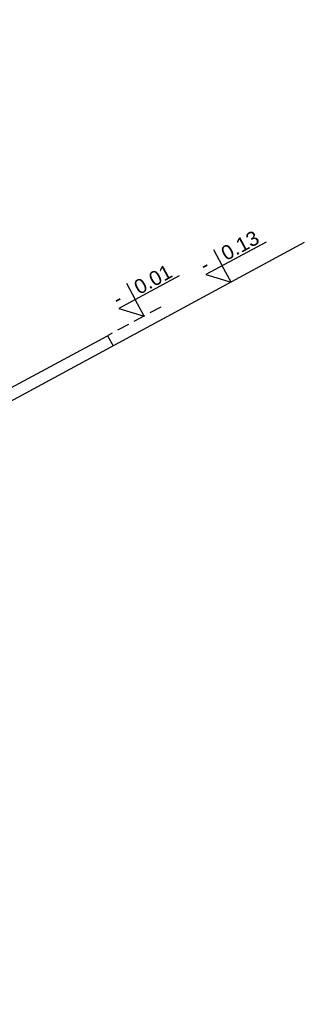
# Model space of a CAD drawing. Header units: millimetres. Extents: x -667476 to -405070, y -32043 to 330643.
# Tile 31 of 55: x -462936 to -459985, y 20811 to 31020. Entities that reach past the tile are written whole.
import ezdxf

# ---------------------------------------------------------------- set-up
doc = ezdxf.new("R2010")
doc.units = ezdxf.units.MM
doc.header["$LTSCALE"] = 10
doc.linetypes.add('DASHED', pattern=[19.05, 12.7, -6.35])
for name, color, linetype in [('01 - grunt', 3, 'Continuous'), ('02-element powyzej', 250, 'DASHED'), ('05 - tekst 01', 1, 'Continuous'), ('05 - wymiary', 3, 'Continuous'), ('05-grafika', 251, 'Continuous'), ('05-tekst', 1, 'Continuous'), ('06-elewacja gruba', 7, 'Continuous')]:
    doc.layers.add(name, color=color, linetype=linetype)
doc.styles.add('1-50', font='arial.ttf', dxfattribs={"height": 100})

# ---------------------------------------------------------------- blocks, each defined once
blk = doc.blocks.new('kota1')
at = {"layer": '05-grafika'}
for points in [[(0, 257), (0, 128.5)], [(345, 128.5), (-128.5, 128.5), (0, 0)], [(0, 0), (0, 128.5)]]:
    blk.add_lwpolyline(points, dxfattribs=at)
at = {"layer": '05-tekst', "style": '1-50', "flags": 12}
for tag, p in [('PLUS/MIUNUS', (-128.5, 143.8)), ('WYSOKOSC', (0, 143.8))]:
    blk.add_attdef(tag, p, '', height=100, dxfattribs=at)

msp = doc.modelspace()

# ---------------------------------------------------------------- linework, layer by layer
at = {"layer": '01 - grunt'}
msp.add_line((-459985.3, 28708.9), (-474599.5, 20810.7), dxfattribs=at)
at = {"layer": '02-element powyzej'}
msp.add_lwpolyline([(-461473.9, 28040.8), (-462024, 27743.5)], dxfattribs=at)
at = {"layer": '06-elewacja gruba'}
msp.add_lwpolyline([(-465026.3, 31020.1), (-465026.3, 31020.1), (-465076.1, 30993.2), (-463057.8, 27258.7), (-463057.8, 27258.7), (-463057.8, 27258.7), (-463057.8, 27258.7), (-463026.9, 27201.5), (-462024, 27743.5), (-461966.9, 27638)], dxfattribs=at)

# ---------------------------------------------------------------- block references
at = {"layer": '05 - wymiary'}
ref = msp.add_blockref('kota1', (-460743.9, 28299), dxfattribs=dict(at, xscale=1.5, yscale=1.5, zscale=1.5, rotation=28.3889074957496))
ref.add_attrib('PLUS/MIUNUS', '-', (-461016, 28397.2), dxfattribs={"layer": '05 - tekst 01', "height": 150, "rotation": 28.38891, "style": '1-50'})
ref.add_attrib('WYSOKOSC', ' 0.13', (-460846.4, 28488.8), dxfattribs={"layer": '05 - tekst 01', "height": 150, "rotation": 28.38891, "style": '1-50'})
ref = msp.add_blockref('kota1', (-461646.2, 27947.7), dxfattribs=dict(at, xscale=1.5, yscale=1.5, zscale=1.5, rotation=28.3889074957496))
ref.add_attrib('PLUS/MIUNUS', '-', (-461918.3, 28045.9), dxfattribs={"layer": '05 - tekst 01', "height": 150, "rotation": 28.38891, "style": '1-50'})
ref.add_attrib('WYSOKOSC', ' 0.01', (-461748.8, 28137.5), dxfattribs={"layer": '05 - tekst 01', "height": 150, "rotation": 28.38891, "style": '1-50'})

doc.saveas('drawing.dxf')
